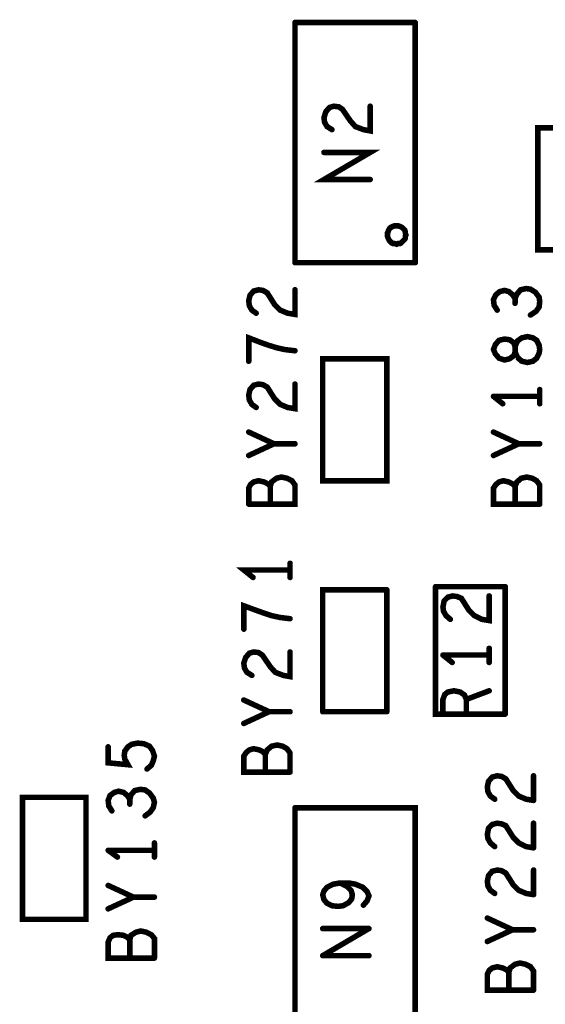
# Model space of a CAD drawing. Extents: x 17.4 to 50.4, y 21.5 to 42.5.
# Tile 21 of 33: x 33.2 to 34.1, y 31.5 to 33.1. Entities that reach past the tile are written whole.
import ezdxf

# ---------------------------------------------------------------- set-up
doc = ezdxf.new("R2010")
doc.units = 0
doc.layers.add('1', color=2, linetype='CONTINUOUS')

msp = doc.modelspace()

# ---------------------------------------------------------------- linework, layer by layer
at = {"layer": '1', "const_width": 0.0045}
for points in [[(33.67125, 33.096, 1), (33.66675, 33.096, 1)], [(33.67125, 33.096, 1), (33.66675, 33.096, 1)], [(33.86625, 33.096, 1), (33.86175, 33.096, 1)], [(33.86625, 33.096, 1), (33.86175, 33.096, 1)], [(33.72725, 32.958, 1), (33.72275, 32.958, 1)], [(33.72725, 32.958, 1), (33.72275, 32.958, 1)], [(33.79325, 32.96, 1), (33.78875, 32.96, 1)], [(33.73125, 32.922, 1), (33.72675, 32.922, 1)], [(33.71825, 32.885, 1), (33.71375, 32.885, 1)], [(33.79325, 32.841, 1), (33.78875, 32.841, 1)], [(33.82125, 32.751, 1), (33.81675, 32.751, 1)], [(33.82125, 32.751, 1), (33.81675, 32.751, 1)], [(34.06525, 32.727, 1), (34.06075, 32.727, 1)], [(34.06525, 32.727, 1), (34.06075, 32.727, 1)], [(33.67125, 32.706, 1), (33.66675, 32.706, 1)], [(33.67125, 32.706, 1), (33.66675, 32.706, 1)], [(33.86625, 32.706, 1), (33.86175, 32.706, 1)], [(33.86625, 32.706, 1), (33.86175, 32.706, 1)], [(33.67125, 32.662, 1), (33.66675, 32.662, 1)], [(33.99725, 32.654, 1), (33.99275, 32.654, 1)], [(33.99725, 32.654, 1), (33.99275, 32.654, 1)], [(34.02825, 32.648, 1), (34.02375, 32.648, 1)], [(34.02825, 32.64, 1), (34.02375, 32.64, 1)], [(33.60825, 32.624, 1), (33.60375, 32.624, 1)], [(33.99925, 32.629, 1), (33.99475, 32.629, 1)], [(34.05325, 32.621, 1), (34.04875, 32.621, 1)], [(34.00225, 32.58, 1), (33.99775, 32.58, 1)], [(34.00225, 32.58, 1), (33.99775, 32.58, 1)], [(33.67125, 32.563, 1), (33.66675, 32.563, 1)], [(33.99625, 32.558, 1), (33.99175, 32.558, 1)], [(33.99625, 32.558, 1), (33.99175, 32.558, 1)], [(33.59625, 32.546, 1), (33.59175, 32.546, 1)], [(34.01125, 32.548, 1), (34.00675, 32.548, 1)], [(34.01125, 32.548, 1), (34.00675, 32.548, 1)], [(33.67125, 32.509, 1), (33.66675, 32.509, 1)], [(34.06825, 32.5, 1), (34.06375, 32.5, 1)], [(33.99325, 32.489, 1), (33.98875, 32.489, 1)], [(33.99325, 32.489, 1), (33.98875, 32.489, 1)], [(34.06825, 32.489, 1), (34.06375, 32.489, 1)], [(33.60825, 32.471, 1), (33.60375, 32.471, 1)], [(34.00825, 32.477, 1), (34.00375, 32.477, 1)], [(34.06825, 32.477, 1), (34.06375, 32.477, 1)], [(33.59625, 32.431, 1), (33.59175, 32.431, 1)], [(33.99325, 32.431, 1), (33.98875, 32.431, 1)], [(33.63725, 32.412, 1), (33.63275, 32.412, 1)], [(33.67125, 32.412, 1), (33.66675, 32.412, 1)], [(34.03425, 32.412, 1), (34.02975, 32.412, 1)], [(34.06825, 32.412, 1), (34.06375, 32.412, 1)], [(33.59625, 32.393, 1), (33.59175, 32.393, 1)], [(33.99325, 32.393, 1), (33.98875, 32.393, 1)], [(33.82025, 32.352, 1), (33.81575, 32.352, 1)], [(33.82025, 32.352, 1), (33.81575, 32.352, 1)], [(33.63125, 32.343, 1), (33.62675, 32.343, 1)], [(33.99725, 32.346, 1), (33.99275, 32.346, 1)], [(33.99725, 32.346, 1), (33.99275, 32.346, 1)], [(34.02825, 32.343, 1), (34.02375, 32.343, 1)], [(33.59625, 32.314, 1), (33.59175, 32.314, 1)], [(33.59625, 32.314, 1), (33.59175, 32.314, 1)], [(33.63125, 32.314, 1), (33.62675, 32.314, 1)], [(34.02825, 32.314, 1), (34.02375, 32.314, 1)], [(34.06825, 32.314, 1), (34.06375, 32.314, 1)], [(34.06825, 32.314, 1), (34.06375, 32.314, 1)], [(33.66325, 32.218, 1), (33.65875, 32.218, 1)], [(33.66325, 32.207, 1), (33.65875, 32.207, 1)], [(33.60325, 32.195, 1), (33.59875, 32.195, 1)], [(33.66325, 32.195, 1), (33.65875, 32.195, 1)], [(33.82025, 32.175, 1), (33.81575, 32.175, 1)], [(33.82025, 32.175, 1), (33.81575, 32.175, 1)], [(33.89925, 32.18, 1), (33.89475, 32.18, 1)], [(33.89925, 32.18, 1), (33.89475, 32.18, 1)], [(34.01225, 32.18, 1), (34.00775, 32.18, 1)], [(34.01225, 32.18, 1), (34.00775, 32.18, 1)], [(33.98625, 32.165, 1), (33.98175, 32.165, 1)], [(33.66325, 32.128, 1), (33.65875, 32.128, 1)], [(33.92325, 32.127, 1), (33.91875, 32.127, 1)], [(33.58825, 32.111, 1), (33.58375, 32.111, 1)], [(33.98625, 32.08, 1), (33.98175, 32.08, 1)], [(33.66325, 32.074, 1), (33.65875, 32.074, 1)], [(33.91125, 32.069, 1), (33.90675, 32.069, 1)], [(33.91125, 32.069, 1), (33.90675, 32.069, 1)], [(33.98625, 32.069, 1), (33.98175, 32.069, 1)], [(33.63125, 32.05, 1), (33.62675, 32.05, 1)], [(33.63125, 32.05, 1), (33.62675, 32.05, 1)], [(33.92625, 32.057, 1), (33.92175, 32.057, 1)], [(33.98625, 32.057, 1), (33.98175, 32.057, 1)], [(33.60125, 32.036, 1), (33.59675, 32.036, 1)], [(33.93925, 32.009, 1), (33.93475, 32.009, 1)], [(33.93925, 32.009, 1), (33.93475, 32.009, 1)], [(33.98625, 32.011, 1), (33.98175, 32.011, 1)], [(33.58825, 31.996, 1), (33.58375, 31.996, 1)], [(33.94925, 31.997, 1), (33.94475, 31.997, 1)], [(33.62925, 31.977, 1), (33.62475, 31.977, 1)], [(33.62925, 31.977, 1), (33.62475, 31.977, 1)], [(33.62925, 31.977, 1), (33.62475, 31.977, 1)], [(33.66325, 31.977, 1), (33.65875, 31.977, 1)], [(33.71625, 31.977, 1), (33.71175, 31.977, 1)], [(33.71625, 31.977, 1), (33.71175, 31.977, 1)], [(33.82025, 31.977, 1), (33.81575, 31.977, 1)], [(33.82025, 31.977, 1), (33.81575, 31.977, 1)], [(33.91125, 31.973, 1), (33.90675, 31.973, 1)], [(33.91125, 31.973, 1), (33.90675, 31.973, 1)], [(33.94925, 31.973, 1), (33.94475, 31.973, 1)], [(33.98625, 31.973, 1), (33.98175, 31.973, 1)], [(34.01225, 31.973, 1), (34.00775, 31.973, 1)], [(34.01225, 31.973, 1), (34.00775, 31.973, 1)], [(33.58825, 31.958, 1), (33.58375, 31.958, 1)], [(33.36825, 31.92, 1), (33.36375, 31.92, 1)], [(33.40025, 31.92, 1), (33.39575, 31.92, 1)], [(33.40025, 31.92, 1), (33.39575, 31.92, 1)], [(33.58825, 31.905, 1), (33.58375, 31.905, 1)], [(33.58825, 31.905, 1), (33.58375, 31.905, 1)], [(33.61325, 31.915, 1), (33.60875, 31.915, 1)], [(33.61325, 31.915, 1), (33.60875, 31.915, 1)], [(33.62325, 31.908, 1), (33.61875, 31.908, 1)], [(33.43125, 31.884, 1), (33.42675, 31.884, 1)], [(33.62325, 31.879, 1), (33.61875, 31.879, 1)], [(33.66325, 31.879, 1), (33.65875, 31.879, 1)], [(33.66325, 31.879, 1), (33.65875, 31.879, 1)], [(33.99125, 31.871, 1), (33.98675, 31.871, 1)], [(33.99125, 31.871, 1), (33.98675, 31.871, 1)], [(34.00625, 31.872, 1), (34.00175, 31.872, 1)], [(34.00625, 31.872, 1), (34.00175, 31.872, 1)], [(34.05825, 31.873, 1), (34.05375, 31.873, 1)], [(33.33225, 31.838, 1), (33.32775, 31.838, 1)], [(33.33225, 31.838, 1), (33.32775, 31.838, 1)], [(33.38525, 31.848, 1), (33.38075, 31.848, 1)], [(33.38525, 31.848, 1), (33.38075, 31.848, 1)], [(33.39925, 31.841, 1), (33.39475, 31.841, 1)], [(33.39925, 31.841, 1), (33.39475, 31.841, 1)], [(33.40325, 31.835, 1), (33.39875, 31.835, 1)], [(33.40325, 31.827, 1), (33.39875, 31.827, 1)], [(33.99525, 31.835, 1), (33.99075, 31.835, 1)], [(34.04625, 31.835, 1), (34.04175, 31.835, 1)], [(34.04625, 31.835, 1), (34.04175, 31.835, 1)], [(34.05825, 31.833, 1), (34.05375, 31.833, 1)], [(34.05825, 31.833, 1), (34.05375, 31.833, 1)], [(33.37425, 31.816, 1), (33.36975, 31.816, 1)], [(33.42825, 31.808, 1), (33.42375, 31.808, 1)], [(33.67125, 31.821, 1), (33.66675, 31.821, 1)], [(33.67125, 31.821, 1), (33.66675, 31.821, 1)], [(33.99925, 31.796, 1), (33.99475, 31.796, 1)], [(33.99925, 31.796, 1), (33.99475, 31.796, 1)], [(34.00625, 31.795, 1), (34.00175, 31.795, 1)], [(34.00625, 31.795, 1), (34.00175, 31.795, 1)], [(34.05825, 31.796, 1), (34.05375, 31.796, 1)], [(33.44325, 31.764, 1), (33.43875, 31.764, 1)], [(33.99525, 31.758, 1), (33.99075, 31.758, 1)], [(33.36825, 31.752, 1), (33.36375, 31.752, 1)], [(33.36825, 31.752, 1), (33.36375, 31.752, 1)], [(33.44325, 31.752, 1), (33.43875, 31.752, 1)], [(34.05825, 31.756, 1), (34.05375, 31.756, 1)], [(34.05825, 31.756, 1), (34.05375, 31.756, 1)], [(33.38325, 31.741, 1), (33.37875, 31.741, 1)], [(33.44325, 31.741, 1), (33.43875, 31.741, 1)], [(33.99925, 31.72, 1), (33.99475, 31.72, 1)], [(33.99925, 31.72, 1), (33.99475, 31.72, 1)], [(34.00625, 31.719, 1), (34.00175, 31.719, 1)], [(34.00625, 31.719, 1), (34.00175, 31.719, 1)], [(34.01325, 31.715, 1), (34.00875, 31.715, 1)], [(34.01325, 31.715, 1), (34.00875, 31.715, 1)], [(34.05825, 31.72, 1), (34.05375, 31.72, 1)], [(33.36825, 31.695, 1), (33.36375, 31.695, 1)], [(33.73325, 31.697, 1), (33.72875, 31.697, 1)], [(33.73325, 31.697, 1), (33.72875, 31.697, 1)], [(33.74425, 31.699, 1), (33.73975, 31.699, 1)], [(33.99525, 31.682, 1), (33.99075, 31.682, 1)], [(34.05825, 31.68, 1), (34.05375, 31.68, 1)], [(34.05825, 31.68, 1), (34.05375, 31.68, 1)], [(33.40925, 31.676, 1), (33.40475, 31.676, 1)], [(33.44325, 31.676, 1), (33.43875, 31.676, 1)], [(33.76325, 31.673, 1), (33.75875, 31.673, 1)], [(33.76325, 31.673, 1), (33.75875, 31.673, 1)], [(33.78225, 31.663, 1), (33.77775, 31.663, 1)], [(33.36825, 31.657, 1), (33.36375, 31.657, 1)], [(33.98325, 31.642, 1), (33.97875, 31.642, 1)], [(33.39325, 31.614, 1), (33.38875, 31.614, 1)], [(33.39325, 31.614, 1), (33.38875, 31.614, 1)], [(33.71625, 31.625, 1), (33.71175, 31.625, 1)], [(33.79125, 31.625, 1), (33.78675, 31.625, 1)], [(33.79125, 31.625, 1), (33.78675, 31.625, 1)], [(34.02425, 31.623, 1), (34.01975, 31.623, 1)], [(34.05825, 31.623, 1), (34.05375, 31.623, 1)], [(33.39925, 31.611, 1), (33.39475, 31.611, 1)], [(33.39925, 31.611, 1), (33.39475, 31.611, 1)], [(33.40325, 31.607, 1), (33.39875, 31.607, 1)], [(33.98325, 31.604, 1), (33.97875, 31.604, 1)], [(33.40325, 31.577, 1), (33.39875, 31.577, 1)], [(33.44325, 31.577, 1), (33.43875, 31.577, 1)], [(33.44325, 31.577, 1), (33.43875, 31.577, 1)], [(33.71625, 31.581, 1), (33.71175, 31.581, 1)], [(33.71625, 31.581, 1), (33.71175, 31.581, 1)], [(33.79125, 31.581, 1), (33.78675, 31.581, 1)], [(33.99925, 31.563, 1), (33.99475, 31.563, 1)], [(33.99925, 31.563, 1), (33.99475, 31.563, 1)], [(34.01825, 31.554, 1), (34.01375, 31.554, 1)], [(34.01825, 31.525, 1), (34.01375, 31.525, 1)], [(34.05825, 31.525, 1), (34.05375, 31.525, 1)], [(34.05825, 31.525, 1), (34.05375, 31.525, 1)]]:
    msp.add_lwpolyline(points, format="xyb", close=True, dxfattribs=at)
at = {"layer": '1', "const_width": 0.009}
for points in [[(33.864, 33.096), (33.669, 33.096)], [(33.669, 32.706), (33.669, 33.096)], [(33.864, 32.706), (33.864, 33.096)], [(33.725, 32.958), (33.719, 32.951), (33.716, 32.941), (33.717, 32.934), (33.721, 32.927), (33.729, 32.922)], [(33.725, 32.958), (33.732, 32.96), (33.74, 32.959), (33.746, 32.955), (33.759, 32.936), (33.767, 32.927), (33.78, 32.922), (33.791, 32.92), (33.791, 32.96)], [(34.063, 32.727), (34.219, 32.727), (34.219, 32.925), (34.063, 32.925), (34.063, 32.727)], [(33.716, 32.885), (33.791, 32.885), (33.716, 32.841), (33.791, 32.841)], [(33.819, 32.751), (33.819, 32.754), (33.82, 32.756), (33.821, 32.759), (33.822, 32.761), (33.824, 32.763), (33.826, 32.764), (33.828, 32.765), (33.831, 32.766), (33.834, 32.766), (33.836, 32.766), (33.839, 32.765), (33.841, 32.764), (33.843, 32.763), (33.845, 32.761), (33.847, 32.759), (33.848, 32.756), (33.848, 32.754), (33.849, 32.751), (33.848, 32.749), (33.848, 32.746), (33.847, 32.744), (33.845, 32.742), (33.843, 32.74), (33.841, 32.738), (33.839, 32.737), (33.836, 32.737), (33.834, 32.736), (33.831, 32.737), (33.828, 32.737), (33.826, 32.738), (33.824, 32.74), (33.822, 32.742), (33.821, 32.744), (33.82, 32.746), (33.819, 32.749), (33.819, 32.751)], [(33.669, 32.706), (33.864, 32.706)], [(33.606, 32.624), (33.599, 32.629), (33.595, 32.636), (33.594, 32.644), (33.596, 32.653), (33.602, 32.66), (33.61, 32.662), (33.617, 32.661), (33.624, 32.657), (33.636, 32.638), (33.645, 32.629), (33.657, 32.624), (33.669, 32.622), (33.669, 32.662)], [(33.995, 32.654), (33.991, 32.646), (33.992, 32.637), (33.997, 32.629)], [(34.026, 32.648), (34.022, 32.654), (34.016, 32.659), (34.009, 32.661), (34.001, 32.659), (33.995, 32.654)], [(34.051, 32.621), (34.06, 32.627), (34.065, 32.634), (34.066, 32.643), (34.065, 32.65), (34.059, 32.658), (34.051, 32.663), (34.044, 32.664), (34.035, 32.662), (34.029, 32.655), (34.026, 32.648), (34.026, 32.64)], [(33.669, 32.563), (33.652, 32.565), (33.639, 32.568), (33.626, 32.572), (33.612, 32.577), (33.594, 32.584), (33.594, 32.546)], [(34, 32.58), (33.994, 32.573), (33.991, 32.565), (33.994, 32.558)], [(34.009, 32.548), (34.017, 32.55), (34.024, 32.555), (34.026, 32.561), (34.03, 32.552), (34.037, 32.546), (34.046, 32.544), (34.055, 32.546), (34.061, 32.551), (34.065, 32.559), (34.066, 32.565), (34.065, 32.572), (34.061, 32.58), (34.055, 32.584), (34.046, 32.586), (34.037, 32.584), (34.03, 32.579), (34.026, 32.57), (34.026, 32.561), (34.026, 32.57), (34.024, 32.576), (34.017, 32.581), (34.009, 32.582), (34, 32.58)], [(33.994, 32.558), (34, 32.551), (34.009, 32.548)], [(33.818, 32.352), (33.818, 32.55), (33.714, 32.55), (33.714, 32.352), (33.818, 32.352)], [(33.606, 32.471), (33.599, 32.476), (33.595, 32.483), (33.594, 32.491), (33.596, 32.5), (33.602, 32.507), (33.61, 32.509), (33.617, 32.508), (33.624, 32.504), (33.636, 32.485), (33.645, 32.476), (33.657, 32.471), (33.669, 32.469), (33.669, 32.509)], [(34.066, 32.477), (34.066, 32.5)], [(34.066, 32.489), (33.991, 32.489)], [(33.991, 32.489), (34.006, 32.477)], [(33.635, 32.412), (33.594, 32.431)], [(33.991, 32.431), (34.032, 32.412)], [(33.594, 32.393), (33.635, 32.412), (33.669, 32.412)], [(33.991, 32.393), (34.032, 32.412), (34.066, 32.412)], [(33.594, 32.314), (33.669, 32.314), (33.669, 32.345), (33.664, 32.352), (33.656, 32.356), (33.647, 32.358), (33.639, 32.356), (33.631, 32.35), (33.629, 32.343), (33.629, 32.314)], [(33.629, 32.343), (33.625, 32.347), (33.619, 32.35), (33.61, 32.352), (33.602, 32.35), (33.597, 32.346), (33.594, 32.34), (33.594, 32.314)], [(34.026, 32.343), (34.022, 32.347), (34.016, 32.35), (34.007, 32.352), (34, 32.35), (33.995, 32.346)], [(34.026, 32.314), (34.026, 32.343), (34.029, 32.35), (34.036, 32.356), (34.045, 32.358), (34.054, 32.356), (34.061, 32.352), (34.066, 32.345), (34.066, 32.314)], [(33.995, 32.346), (33.991, 32.34), (33.991, 32.314), (34.066, 32.314)], [(33.661, 32.207), (33.586, 32.207), (33.601, 32.195)], [(33.661, 32.195), (33.661, 32.218)], [(33.818, 32.175), (33.714, 32.175), (33.714, 31.977)], [(33.818, 31.977), (33.818, 32.175)], [(34.01, 32.18), (33.897, 32.18)], [(33.897, 32.18), (33.897, 31.973), (34.01, 31.973)], [(34.01, 31.973), (34.01, 32.18)], [(33.984, 32.165), (33.984, 32.125), (33.972, 32.127), (33.96, 32.133), (33.951, 32.142), (33.939, 32.161), (33.932, 32.164), (33.925, 32.165), (33.917, 32.163), (33.911, 32.157), (33.909, 32.147), (33.91, 32.14), (33.914, 32.133), (33.921, 32.127)], [(33.586, 32.111), (33.586, 32.149), (33.605, 32.142), (33.619, 32.137), (33.631, 32.133), (33.645, 32.13), (33.661, 32.128)], [(33.984, 32.057), (33.984, 32.08)], [(33.599, 32.036), (33.591, 32.041), (33.587, 32.048), (33.586, 32.056), (33.589, 32.065), (33.595, 32.072), (33.602, 32.074), (33.61, 32.073), (33.616, 32.069), (33.629, 32.05)], [(33.661, 32.074), (33.661, 32.034), (33.65, 32.036), (33.637, 32.041), (33.629, 32.05)], [(33.909, 32.069), (33.984, 32.069)], [(33.924, 32.057), (33.909, 32.069)], [(33.909, 31.973), (33.909, 31.997), (33.912, 32.005), (33.917, 32.009), (33.927, 32.011), (33.937, 32.009)], [(33.947, 31.997), (33.944, 32.004), (33.937, 32.009)], [(33.947, 31.973), (33.947, 31.997), (33.984, 32.011)], [(33.627, 31.977), (33.586, 31.996)], [(33.627, 31.977), (33.586, 31.958)], [(33.627, 31.977), (33.661, 31.977)], [(33.818, 31.977), (33.714, 31.977)], [(33.984, 31.973), (33.909, 31.973)], [(33.366, 31.92), (33.366, 31.894), (33.398, 31.891), (33.393, 31.9), (33.392, 31.906), (33.393, 31.913), (33.398, 31.92)], [(33.429, 31.884), (33.436, 31.89), (33.439, 31.897), (33.441, 31.905), (33.438, 31.914), (33.433, 31.921), (33.424, 31.925), (33.414, 31.926), (33.404, 31.924), (33.398, 31.92)], [(33.611, 31.915), (33.617, 31.912), (33.621, 31.908), (33.624, 31.915), (33.631, 31.921), (33.64, 31.923), (33.649, 31.921), (33.656, 31.917), (33.661, 31.91), (33.661, 31.879)], [(33.586, 31.905), (33.59, 31.911), (33.595, 31.915), (33.602, 31.917), (33.611, 31.915)], [(33.586, 31.905), (33.586, 31.879), (33.661, 31.879)], [(33.621, 31.879), (33.621, 31.908)], [(33.989, 31.871), (33.983, 31.864), (33.981, 31.855), (33.982, 31.847), (33.986, 31.84), (33.993, 31.835)], [(33.989, 31.871), (33.997, 31.873), (34.004, 31.872)], [(34.044, 31.835), (34.032, 31.84), (34.023, 31.849), (34.011, 31.868), (34.004, 31.872)], [(34.056, 31.833), (34.056, 31.873)], [(33.33, 31.838), (33.227, 31.838), (33.227, 31.64), (33.33, 31.64), (33.33, 31.838)], [(33.383, 31.848), (33.376, 31.846), (33.369, 31.841), (33.366, 31.833), (33.367, 31.824), (33.372, 31.816)], [(33.383, 31.848), (33.391, 31.846), (33.397, 31.841)], [(33.401, 31.835), (33.397, 31.841)], [(33.426, 31.808), (33.434, 31.814), (33.439, 31.821), (33.441, 31.83), (33.439, 31.837), (33.433, 31.845), (33.426, 31.85), (33.418, 31.851), (33.409, 31.849), (33.403, 31.842), (33.401, 31.835), (33.401, 31.827)], [(34.044, 31.835), (34.056, 31.833)], [(33.864, 31.431), (33.864, 31.821), (33.669, 31.821)], [(33.669, 31.821), (33.669, 31.431), (33.864, 31.431)], [(33.997, 31.796), (33.989, 31.794), (33.983, 31.788), (33.981, 31.778), (33.982, 31.771), (33.986, 31.764), (33.993, 31.758)], [(33.997, 31.796), (34.004, 31.795)], [(34.004, 31.795), (34.011, 31.792), (34.023, 31.773), (34.032, 31.764), (34.044, 31.758), (34.056, 31.756)], [(34.056, 31.756), (34.056, 31.796)], [(33.441, 31.741), (33.441, 31.764)], [(33.441, 31.752), (33.366, 31.752)], [(33.366, 31.752), (33.381, 31.741)], [(33.997, 31.72), (33.989, 31.718), (33.983, 31.711), (33.981, 31.702), (33.982, 31.694), (33.986, 31.687), (33.993, 31.682)], [(33.997, 31.72), (34.004, 31.719)], [(34.011, 31.715), (34.004, 31.719)], [(34.011, 31.715), (34.023, 31.696), (34.032, 31.687), (34.044, 31.682), (34.056, 31.68)], [(34.056, 31.68), (34.056, 31.72)], [(33.366, 31.695), (33.407, 31.676)], [(33.731, 31.697), (33.721, 31.692), (33.716, 31.686), (33.714, 31.68), (33.716, 31.672), (33.721, 31.666), (33.729, 31.662), (33.739, 31.661), (33.747, 31.662), (33.756, 31.667), (33.761, 31.673)], [(33.731, 31.697), (33.742, 31.699), (33.756, 31.699), (33.767, 31.697), (33.779, 31.692), (33.786, 31.685), (33.789, 31.678), (33.786, 31.67), (33.78, 31.663)], [(33.761, 31.673), (33.762, 31.68), (33.76, 31.687), (33.754, 31.693), (33.742, 31.699)], [(33.366, 31.657), (33.407, 31.676), (33.441, 31.676)], [(33.981, 31.642), (34.022, 31.623)], [(33.391, 31.614), (33.382, 31.615), (33.374, 31.614), (33.369, 31.61), (33.366, 31.603), (33.366, 31.577), (33.441, 31.577)], [(33.391, 31.614), (33.397, 31.611)], [(33.441, 31.577), (33.441, 31.609), (33.436, 31.615), (33.428, 31.619), (33.419, 31.621), (33.411, 31.619), (33.403, 31.614), (33.401, 31.607), (33.401, 31.577)], [(33.789, 31.625), (33.714, 31.625)], [(33.789, 31.625), (33.714, 31.581)], [(33.981, 31.604), (34.022, 31.623), (34.056, 31.623)], [(33.401, 31.607), (33.397, 31.611)], [(33.714, 31.581), (33.789, 31.581)], [(34.056, 31.525), (34.056, 31.556), (34.051, 31.563), (34.043, 31.567), (34.034, 31.569), (34.026, 31.567), (34.018, 31.561), (34.016, 31.554), (34.016, 31.525)], [(33.997, 31.563), (33.989, 31.561), (33.984, 31.557), (33.981, 31.551), (33.981, 31.525), (34.056, 31.525)], [(34.016, 31.554), (34.012, 31.558), (34.006, 31.561), (33.997, 31.563)]]:
    msp.add_lwpolyline(points, dxfattribs=at)

doc.saveas('drawing.dxf')
